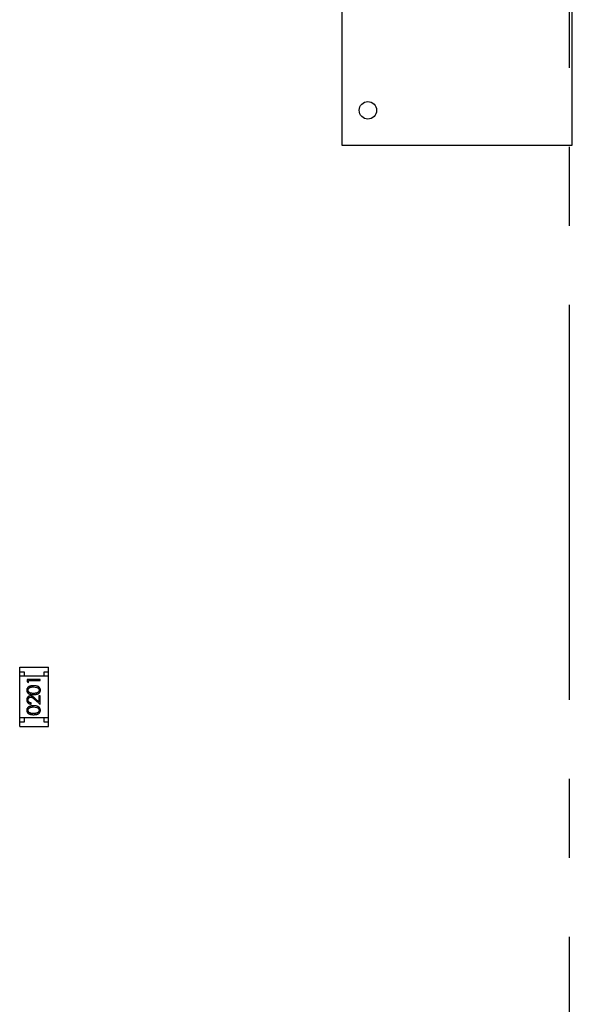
# Model space of a CAD drawing. Header units: inches. Extents: x -109 to 120, y -78 to 24.
# Tile 26 of 113: x 67.99 to 74.34, y -38.78 to -27.47. Entities that reach past the tile are written whole.
import ezdxf

# ---------------------------------------------------------------- set-up
doc = ezdxf.new("R2010")
doc.units = ezdxf.units.IN
doc.header["$LTSCALE"] = 1.21
doc.header["$MEASUREMENT"] = 0
doc.linetypes.add('CENTER', pattern=[0.6, 0.375, -0.075, 0.075, -0.075])
doc.layers.add('DIM', color=3, linetype='CONTINUOUS')
doc.layers.add('X2_94A2_X0__-__X2_7F0E5149_X0_', color=7, linetype='CONTINUOUS')

msp = doc.modelspace()

# ---------------------------------------------------------------- linework, layer by layer
at = {"layer": 'DIM', "color": 4, "linetype": 'CENTER', "ltscale": 10}
msp.add_line((74.303, 12.814), (74.303, -71.453), dxfattribs=at)
at = {"layer": 'X2_94A2_X0__-__X2_7F0E5149_X0_', "color": 6, "linetype": 'Continuous'}
for p, q in [((71.691, -25.713), (71.691, -28.913)), ((74.341, -28.913), (74.341, -25.713)), ((71.691, -28.913), (74.341, -28.913)), ((67.989, -35.59), (67.989, -34.91)), ((67.989, -34.91), (68.319, -34.91)), ((68.319, -35.59), (68.319, -34.91)), ((67.989, -34.96), (68.039, -34.96)), ((68.319, -35.01), (67.989, -35.01)), ((68.039, -34.96), (68.039, -35.01)), ((68.074, -35.048), (68.074, -35.076)), ((68.224, -35.048), (68.074, -35.048)), ((68.224, -35.061), (68.224, -35.048)), ((68.269, -35.01), (68.269, -34.96)), ((68.269, -34.96), (68.319, -34.96)), ((68.074, -35.076), (68.089, -35.084)), ((68.089, -35.084), (68.089, -35.061)), ((68.089, -35.061), (68.224, -35.061)), ((68.149, -35.134), (68.186, -35.14)), ((68.162, -35.28), (68.224, -35.338)), ((68.208, -35.306), (68.168, -35.269)), ((68.208, -35.236), (68.208, -35.306)), ((68.224, -35.236), (68.208, -35.236)), ((68.224, -35.338), (68.224, -35.236)), ((68.12, -35.333), (68.12, -35.319)), ((68.149, -35.365), (68.186, -35.371)), ((68.319, -35.49), (67.989, -35.49)), ((68.039, -35.49), (68.039, -35.54)), ((68.269, -35.54), (68.269, -35.49)), ((68.039, -35.54), (67.989, -35.54)), ((67.989, -35.59), (68.319, -35.59)), ((68.319, -35.54), (68.269, -35.54))]:
    msp.add_line(p, q, dxfattribs=at)
msp.add_circle((71.991, -28.513), 0.1, dxfattribs=at)
for points, knots in [([(68.149, -35.121), (68.146, -35.121), (68.142, -35.121), (68.135, -35.121), (68.129, -35.122), (68.123, -35.123), (68.118, -35.124), (68.113, -35.125), (68.108, -35.126), (68.104, -35.128), (68.099, -35.13), (68.096, -35.132), (68.092, -35.134), (68.089, -35.136), (68.086, -35.138), (68.083, -35.141), (68.08, -35.144), (68.078, -35.146), (68.076, -35.149), (68.074, -35.153), (68.073, -35.156), (68.072, -35.159), (68.071, -35.162), (68.07, -35.166), (68.07, -35.169), (68.07, -35.172), (68.07, -35.173)], [0, 0, 0, 0, 0.065278, 0.127205, 0.186168, 0.241675, 0.294115, 0.343609, 0.390387, 0.434463, 0.476646, 0.517002, 0.555936, 0.593716, 0.630057, 0.665601, 0.700745, 0.734917, 0.768681, 0.802087, 0.834849, 0.867433, 0.900138, 0.932806, 0.966212, 1, 1, 1, 1]), ([(68.085, -35.172), (68.085, -35.171), (68.085, -35.167), (68.087, -35.163), (68.089, -35.158), (68.091, -35.154), (68.093, -35.151), (68.095, -35.149), (68.098, -35.147), (68.1, -35.145), (68.103, -35.144), (68.106, -35.142), (68.109, -35.141), (68.112, -35.139), (68.116, -35.138), (68.12, -35.137), (68.124, -35.136), (68.129, -35.136), (68.133, -35.135), (68.138, -35.135), (68.143, -35.135), (68.147, -35.135), (68.149, -35.134)], [0, 0, 0, 0, 0.059689, 0.119507, 0.181075, 0.246162, 0.279894, 0.314468, 0.350403, 0.387474, 0.426147, 0.466624, 0.508745, 0.553328, 0.600058, 0.649177, 0.700552, 0.754894, 0.811825, 0.871514, 0.934319, 1, 1, 1, 1]), ([(68.227, -35.173), (68.227, -35.172), (68.227, -35.169), (68.227, -35.166), (68.226, -35.162), (68.225, -35.159), (68.224, -35.156), (68.223, -35.152), (68.221, -35.149), (68.219, -35.146), (68.217, -35.143), (68.214, -35.141), (68.211, -35.138), (68.208, -35.136), (68.205, -35.133), (68.202, -35.131), (68.198, -35.129), (68.194, -35.128), (68.189, -35.126), (68.185, -35.125), (68.179, -35.124), (68.174, -35.123), (68.168, -35.122), (68.162, -35.121), (68.155, -35.121), (68.151, -35.121), (68.149, -35.121)], [0, 0, 0, 0, 0.033824, 0.067298, 0.10028, 0.133019, 0.165736, 0.198792, 0.232372, 0.266409, 0.301016, 0.336196, 0.371972, 0.408574, 0.446394, 0.485225, 0.525372, 0.567224, 0.611081, 0.65775, 0.70702, 0.759235, 0.814484, 0.873227, 0.934937, 1, 1, 1, 1]), ([(68.186, -35.14), (68.187, -35.141), (68.189, -35.141), (68.192, -35.143), (68.195, -35.144), (68.198, -35.146), (68.2, -35.147), (68.202, -35.149), (68.204, -35.151), (68.206, -35.154), (68.209, -35.158), (68.211, -35.163), (68.212, -35.167), (68.212, -35.171), (68.212, -35.172)], [0, 0, 0, 0, 0.075949, 0.148549, 0.218996, 0.286119, 0.351826, 0.416074, 0.478265, 0.540325, 0.660405, 0.774606, 0.887187, 1, 1, 1, 1]), ([(68.07, -35.173), (68.07, -35.174), (68.07, -35.176), (68.07, -35.18), (68.071, -35.183), (68.072, -35.186), (68.073, -35.19), (68.074, -35.193), (68.076, -35.196), (68.078, -35.199), (68.08, -35.202), (68.083, -35.204), (68.086, -35.207), (68.088, -35.209), (68.092, -35.211), (68.095, -35.213), (68.099, -35.215), (68.103, -35.217), (68.107, -35.218), (68.112, -35.219), (68.117, -35.221), (68.122, -35.221), (68.128, -35.222), (68.135, -35.223), (68.142, -35.223), (68.146, -35.223), (68.149, -35.223)], [0, 0, 0, 0, 0.033742, 0.066533, 0.099153, 0.13154, 0.164087, 0.196563, 0.229707, 0.263315, 0.297504, 0.331686, 0.366482, 0.4021, 0.438958, 0.476748, 0.515985, 0.556589, 0.599519, 0.645765, 0.695487, 0.748721, 0.805687, 0.866754, 0.931405, 1, 1, 1, 1]), ([(68.114, -35.238), (68.113, -35.238), (68.11, -35.238), (68.106, -35.239), (68.102, -35.24), (68.098, -35.241), (68.094, -35.243), (68.09, -35.245), (68.086, -35.248), (68.083, -35.251), (68.08, -35.254), (68.077, -35.258), (68.075, -35.261), (68.073, -35.265), (68.072, -35.27), (68.071, -35.274), (68.07, -35.279), (68.07, -35.282), (68.07, -35.284)], [0, 0, 0, 0, 0.06271, 0.123347, 0.183401, 0.242828, 0.302097, 0.36242, 0.423725, 0.487032, 0.550491, 0.612709, 0.674265, 0.73617, 0.799211, 0.863483, 0.930525, 1, 1, 1, 1]), ([(68.149, -35.209), (68.147, -35.209), (68.143, -35.209), (68.137, -35.209), (68.132, -35.209), (68.127, -35.208), (68.122, -35.208), (68.118, -35.207), (68.114, -35.206), (68.111, -35.205), (68.108, -35.204), (68.105, -35.202), (68.102, -35.201), (68.1, -35.199), (68.097, -35.197), (68.095, -35.196), (68.093, -35.194), (68.091, -35.191), (68.089, -35.187), (68.087, -35.182), (68.085, -35.177), (68.085, -35.174), (68.085, -35.172)], [0, 0, 0, 0, 0.073302, 0.142286, 0.206253, 0.266017, 0.321612, 0.372532, 0.419497, 0.462398, 0.502825, 0.541489, 0.579034, 0.615143, 0.650298, 0.684912, 0.718701, 0.752189, 0.817245, 0.879117, 0.939613, 1, 1, 1, 1]), ([(68.085, -35.284), (68.085, -35.283), (68.085, -35.281), (68.086, -35.278), (68.086, -35.275), (68.087, -35.272), (68.089, -35.269), (68.09, -35.266), (68.092, -35.264), (68.094, -35.261), (68.096, -35.259), (68.099, -35.257), (68.101, -35.255), (68.104, -35.254), (68.107, -35.253), (68.11, -35.252), (68.113, -35.252), (68.115, -35.252), (68.116, -35.252)], [0, 0, 0, 0, 0.068027, 0.133505, 0.19695, 0.26027, 0.322741, 0.384982, 0.448465, 0.513424, 0.578224, 0.640011, 0.700094, 0.760067, 0.819012, 0.877878, 0.938035, 1, 1, 1, 1]), ([(68.168, -35.269), (68.167, -35.267), (68.164, -35.264), (68.159, -35.261), (68.155, -35.257), (68.151, -35.254), (68.148, -35.251), (68.144, -35.248), (68.141, -35.246), (68.137, -35.244), (68.133, -35.242), (68.127, -35.24), (68.121, -35.239), (68.116, -35.238), (68.114, -35.238)], [0, 0, 0, 0, 0.09953, 0.192079, 0.277712, 0.357454, 0.429648, 0.495771, 0.555538, 0.608657, 0.707578, 0.804328, 0.901298, 1, 1, 1, 1]), ([(68.116, -35.252), (68.117, -35.252), (68.12, -35.252), (68.125, -35.253), (68.13, -35.255), (68.134, -35.257), (68.137, -35.259), (68.14, -35.261), (68.142, -35.263), (68.146, -35.266), (68.149, -35.269), (68.153, -35.272), (68.157, -35.276), (68.16, -35.279), (68.162, -35.28)], [0, 0, 0, 0, 0.088014, 0.174976, 0.2638, 0.355443, 0.406413, 0.465519, 0.533076, 0.609353, 0.693899, 0.787171, 0.889197, 1, 1, 1, 1]), ([(68.212, -35.172), (68.212, -35.174), (68.212, -35.177), (68.211, -35.182), (68.208, -35.187), (68.206, -35.191), (68.204, -35.194), (68.202, -35.196), (68.2, -35.197), (68.197, -35.199), (68.195, -35.201), (68.192, -35.202), (68.189, -35.204), (68.186, -35.205), (68.183, -35.206), (68.179, -35.207), (68.175, -35.208), (68.17, -35.208), (68.165, -35.209), (68.16, -35.209), (68.155, -35.209), (68.151, -35.209), (68.149, -35.209)], [0, 0, 0, 0, 0.060034, 0.120278, 0.182348, 0.247919, 0.281641, 0.315701, 0.350322, 0.385703, 0.421819, 0.459196, 0.497866, 0.538301, 0.58121, 0.628183, 0.679403, 0.734699, 0.794074, 0.858416, 0.927049, 1, 1, 1, 1]), ([(68.149, -35.223), (68.151, -35.223), (68.156, -35.223), (68.162, -35.223), (68.169, -35.222), (68.175, -35.221), (68.18, -35.22), (68.185, -35.219), (68.19, -35.218), (68.195, -35.217), (68.199, -35.215), (68.202, -35.213), (68.206, -35.211), (68.209, -35.209), (68.212, -35.207), (68.215, -35.204), (68.217, -35.201), (68.219, -35.199), (68.221, -35.196), (68.223, -35.193), (68.224, -35.19), (68.225, -35.186), (68.226, -35.183), (68.227, -35.18), (68.227, -35.176), (68.227, -35.174), (68.227, -35.173)], [0, 0, 0, 0, 0.068113, 0.132564, 0.193427, 0.250218, 0.303569, 0.353576, 0.400235, 0.443586, 0.484619, 0.524292, 0.56238, 0.599049, 0.63494, 0.669782, 0.704009, 0.737842, 0.771098, 0.803896, 0.836415, 0.868639, 0.900715, 0.933378, 0.966213, 1, 1, 1, 1]), ([(68.07, -35.284), (68.07, -35.285), (68.07, -35.289), (68.071, -35.293), (68.072, -35.298), (68.073, -35.302), (68.075, -35.307), (68.078, -35.311), (68.081, -35.315), (68.084, -35.318), (68.087, -35.321), (68.091, -35.324), (68.095, -35.327), (68.1, -35.329), (68.104, -35.33), (68.109, -35.331), (68.114, -35.332), (68.118, -35.332), (68.12, -35.333)], [0, 0, 0, 0, 0.06445, 0.126725, 0.187421, 0.247417, 0.306749, 0.366595, 0.427749, 0.490235, 0.553031, 0.614805, 0.676505, 0.738096, 0.801021, 0.864897, 0.931209, 1, 1, 1, 1]), ([(68.149, -35.352), (68.146, -35.352), (68.142, -35.352), (68.135, -35.352), (68.129, -35.353), (68.123, -35.353), (68.118, -35.354), (68.113, -35.356), (68.108, -35.357), (68.104, -35.359), (68.099, -35.36), (68.096, -35.362), (68.092, -35.364), (68.089, -35.367), (68.086, -35.369), (68.083, -35.372), (68.08, -35.374), (68.078, -35.377), (68.076, -35.38), (68.074, -35.383), (68.073, -35.386), (68.072, -35.39), (68.071, -35.393), (68.07, -35.396), (68.07, -35.4), (68.07, -35.402), (68.07, -35.404)], [0, 0, 0, 0, 0.065278, 0.127205, 0.186168, 0.241675, 0.294115, 0.343609, 0.390387, 0.434463, 0.476646, 0.517002, 0.555936, 0.593716, 0.630057, 0.665601, 0.700745, 0.734917, 0.768681, 0.802087, 0.834849, 0.867433, 0.900138, 0.932806, 0.966212, 1, 1, 1, 1]), ([(68.12, -35.319), (68.118, -35.319), (68.116, -35.319), (68.112, -35.318), (68.109, -35.317), (68.105, -35.316), (68.102, -35.314), (68.099, -35.313), (68.097, -35.311), (68.094, -35.308), (68.092, -35.306), (68.09, -35.303), (68.089, -35.3), (68.087, -35.297), (68.086, -35.294), (68.086, -35.291), (68.085, -35.288), (68.085, -35.285), (68.085, -35.284)], [0, 0, 0, 0, 0.073648, 0.143686, 0.210962, 0.275557, 0.338064, 0.399311, 0.4594, 0.51934, 0.579024, 0.637809, 0.695959, 0.754122, 0.813113, 0.873453, 0.935561, 1, 1, 1, 1]), ([(68.085, -35.403), (68.085, -35.401), (68.085, -35.398), (68.087, -35.393), (68.089, -35.389), (68.091, -35.385), (68.093, -35.382), (68.095, -35.38), (68.098, -35.378), (68.1, -35.376), (68.103, -35.375), (68.106, -35.373), (68.109, -35.372), (68.112, -35.37), (68.116, -35.369), (68.12, -35.368), (68.124, -35.367), (68.129, -35.366), (68.133, -35.366), (68.138, -35.365), (68.143, -35.365), (68.147, -35.365), (68.149, -35.365)], [0, 0, 0, 0, 0.059689, 0.119507, 0.181075, 0.246162, 0.279894, 0.314468, 0.350403, 0.387474, 0.426147, 0.466624, 0.508745, 0.553328, 0.600058, 0.649177, 0.700552, 0.754894, 0.811825, 0.871514, 0.934319, 1, 1, 1, 1]), ([(68.227, -35.404), (68.227, -35.402), (68.227, -35.4), (68.227, -35.396), (68.226, -35.393), (68.225, -35.39), (68.224, -35.386), (68.223, -35.383), (68.221, -35.38), (68.219, -35.377), (68.217, -35.374), (68.214, -35.372), (68.211, -35.369), (68.208, -35.367), (68.205, -35.364), (68.202, -35.362), (68.198, -35.36), (68.194, -35.358), (68.189, -35.357), (68.185, -35.356), (68.179, -35.354), (68.174, -35.353), (68.168, -35.353), (68.162, -35.352), (68.155, -35.352), (68.151, -35.352), (68.149, -35.352)], [0, 0, 0, 0, 0.033824, 0.067298, 0.10028, 0.133019, 0.165736, 0.198792, 0.232372, 0.266409, 0.301016, 0.336196, 0.371972, 0.408574, 0.446394, 0.485225, 0.525372, 0.567224, 0.611081, 0.65775, 0.70702, 0.759235, 0.814484, 0.873227, 0.934937, 1, 1, 1, 1]), ([(68.186, -35.371), (68.187, -35.371), (68.189, -35.372), (68.192, -35.373), (68.195, -35.375), (68.198, -35.376), (68.2, -35.378), (68.202, -35.38), (68.204, -35.382), (68.206, -35.385), (68.209, -35.389), (68.211, -35.393), (68.212, -35.398), (68.212, -35.401), (68.212, -35.403)], [0, 0, 0, 0, 0.075949, 0.148549, 0.218996, 0.286119, 0.351826, 0.416074, 0.478265, 0.540325, 0.660405, 0.774606, 0.887187, 1, 1, 1, 1]), ([(68.07, -35.404), (68.07, -35.405), (68.07, -35.407), (68.07, -35.411), (68.071, -35.414), (68.072, -35.417), (68.073, -35.42), (68.074, -35.424), (68.076, -35.427), (68.078, -35.43), (68.08, -35.432), (68.083, -35.435), (68.086, -35.437), (68.088, -35.44), (68.092, -35.442), (68.095, -35.444), (68.099, -35.446), (68.103, -35.447), (68.107, -35.449), (68.112, -35.45), (68.117, -35.451), (68.122, -35.452), (68.128, -35.453), (68.135, -35.453), (68.142, -35.454), (68.146, -35.454), (68.149, -35.454)], [0, 0, 0, 0, 0.033742, 0.066533, 0.099153, 0.13154, 0.164087, 0.196563, 0.229707, 0.263315, 0.297504, 0.331686, 0.366482, 0.4021, 0.438958, 0.476748, 0.515985, 0.556589, 0.599519, 0.645765, 0.695487, 0.748721, 0.805687, 0.866754, 0.931405, 1, 1, 1, 1]), ([(68.149, -35.44), (68.147, -35.44), (68.143, -35.44), (68.137, -35.44), (68.132, -35.44), (68.127, -35.439), (68.122, -35.439), (68.118, -35.438), (68.114, -35.437), (68.111, -35.436), (68.108, -35.434), (68.105, -35.433), (68.102, -35.432), (68.1, -35.43), (68.097, -35.428), (68.095, -35.426), (68.093, -35.424), (68.091, -35.421), (68.089, -35.418), (68.087, -35.413), (68.085, -35.408), (68.085, -35.405), (68.085, -35.403)], [0, 0, 0, 0, 0.073302, 0.142286, 0.206253, 0.266017, 0.321612, 0.372532, 0.419497, 0.462398, 0.502825, 0.541489, 0.579034, 0.615143, 0.650298, 0.684912, 0.718701, 0.752189, 0.817245, 0.879117, 0.939613, 1, 1, 1, 1]), ([(68.212, -35.403), (68.212, -35.405), (68.212, -35.408), (68.211, -35.413), (68.208, -35.418), (68.206, -35.421), (68.204, -35.424), (68.202, -35.426), (68.2, -35.428), (68.197, -35.43), (68.195, -35.432), (68.192, -35.433), (68.189, -35.434), (68.186, -35.436), (68.183, -35.437), (68.179, -35.438), (68.175, -35.438), (68.17, -35.439), (68.165, -35.44), (68.16, -35.44), (68.155, -35.44), (68.151, -35.44), (68.149, -35.44)], [0, 0, 0, 0, 0.060034, 0.120278, 0.182348, 0.247919, 0.281641, 0.315701, 0.350322, 0.385703, 0.421819, 0.459196, 0.497866, 0.538301, 0.58121, 0.628183, 0.679403, 0.734699, 0.794074, 0.858416, 0.927049, 1, 1, 1, 1]), ([(68.149, -35.454), (68.151, -35.454), (68.156, -35.454), (68.162, -35.453), (68.169, -35.453), (68.175, -35.452), (68.18, -35.451), (68.185, -35.45), (68.19, -35.449), (68.195, -35.447), (68.199, -35.446), (68.202, -35.444), (68.206, -35.442), (68.209, -35.44), (68.212, -35.437), (68.215, -35.435), (68.217, -35.432), (68.219, -35.429), (68.221, -35.426), (68.223, -35.423), (68.224, -35.42), (68.225, -35.417), (68.226, -35.414), (68.227, -35.411), (68.227, -35.407), (68.227, -35.405), (68.227, -35.404)], [0, 0, 0, 0, 0.068113, 0.132564, 0.193427, 0.250218, 0.303569, 0.353576, 0.400235, 0.443586, 0.484619, 0.524292, 0.56238, 0.599049, 0.63494, 0.669782, 0.704009, 0.737842, 0.771098, 0.803896, 0.836415, 0.868639, 0.900715, 0.933378, 0.966213, 1, 1, 1, 1])]:
    msp.add_open_spline(points, degree=3, knots=knots, dxfattribs=at)

doc.saveas('drawing.dxf')
